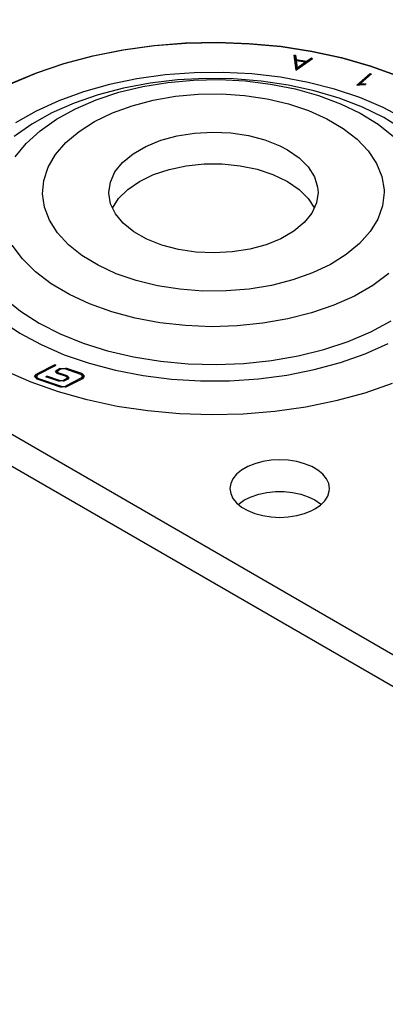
# Model space of a CAD drawing. Header units: inches. Extents: x 3 to 351, y 4 to 271.
# Tile 162 of 256: x 16.167 to 17.093, y 217.545 to 220.037. Entities that reach past the tile are written whole.
import ezdxf

# ---------------------------------------------------------------- set-up
doc = ezdxf.new("R2010")
doc.units = ezdxf.units.IN
doc.header["$LTSCALE"] = 0.5
doc.header["$MEASUREMENT"] = 0
doc.layers.add('STR_1', color=7, linetype='Continuous')

msp = doc.modelspace()

# ---------------------------------------------------------------- linework, layer by layer
at = {"layer": 'STR_1', "color": 30, "linetype": 'Continuous'}
for p, q in [((26.2568, 213.15), (5.4856, 225.1422)), ((5.4856, 225.0622), (26.2568, 213.07)), ((16.5074, 219.972), (16.5875, 219.9783)), ((16.5875, 219.9783), (16.6683, 219.98)), ((16.5886, 219.9777), (16.6694, 219.9793)), ((16.6683, 219.98), (16.7489, 219.9771)), ((16.6694, 219.9793), (16.75, 219.9763)), ((16.3525, 219.9459), (16.4288, 219.9611)), ((16.3535, 219.9454), (16.4299, 219.9606)), ((16.4288, 219.9611), (16.5074, 219.972)), ((16.4299, 219.9606), (16.5085, 219.9714)), ((16.5085, 219.9714), (16.5886, 219.9777)), ((16.7489, 219.9771), (16.8287, 219.9696)), ((16.75, 219.9763), (16.8298, 219.9688)), ((16.8287, 219.9696), (16.9068, 219.9576)), ((16.8298, 219.9688), (16.9078, 219.9567)), ((16.9068, 219.9576), (16.9825, 219.9412)), ((16.9078, 219.9567), (16.9835, 219.9403)), ((16.2791, 219.9263), (16.3525, 219.9459)), ((16.2801, 219.9259), (16.3535, 219.9454)), ((16.8619, 219.947), (16.8658, 219.9471)), ((16.8619, 219.947), (16.8667, 219.9096)), ((16.8658, 219.9439), (16.8623, 219.9438)), ((16.8658, 219.9471), (16.8672, 219.9363)), ((16.8658, 219.9471), (16.8658, 219.9439)), ((16.8672, 219.9331), (16.8658, 219.9439)), ((16.8667, 219.9096), (16.9091, 219.9388)), ((16.8672, 219.9363), (16.8937, 219.9317)), ((16.8672, 219.9363), (16.8672, 219.9331)), ((16.8675, 219.9331), (16.8672, 219.9331)), ((16.8675, 219.9341), (16.8699, 219.9153)), ((16.8675, 219.9341), (16.8675, 219.9308)), ((16.8675, 219.9341), (16.8912, 219.93)), ((16.8699, 219.9121), (16.8675, 219.9308)), ((16.8699, 219.9153), (16.8912, 219.93)), ((16.8912, 219.93), (16.8912, 219.9267)), ((16.8937, 219.9285), (16.8912, 219.929)), ((16.8937, 219.9317), (16.906, 219.9402)), ((16.906, 219.9369), (16.8937, 219.9285)), ((16.8937, 219.9317), (16.8937, 219.9285)), ((16.906, 219.9402), (16.9091, 219.9388)), ((16.906, 219.9402), (16.906, 219.9369)), ((16.9063, 219.9368), (16.906, 219.9369)), ((16.9825, 219.9412), (17.0549, 219.9206)), ((16.9835, 219.9403), (17.0559, 219.9196)), ((16.2095, 219.9027), (16.2791, 219.9263)), ((16.2104, 219.9023), (16.2801, 219.9259)), ((16.8912, 219.9267), (16.8699, 219.9121)), ((16.8699, 219.9153), (16.8699, 219.9121)), ((17.0549, 219.9206), (17.1235, 219.8959)), ((17.0559, 219.9196), (17.1244, 219.8949)), ((16.1442, 219.8751), (16.2095, 219.9027)), ((16.145, 219.8748), (16.2104, 219.9023)), ((17.0213, 219.8713), (17.0546, 219.9009)), ((17.0546, 219.8977), (17.0255, 219.8718)), ((17.0296, 219.8745), (17.058, 219.8997)), ((17.0546, 219.9009), (17.058, 219.8997)), ((17.0546, 219.9009), (17.0546, 219.8977)), ((17.0554, 219.8974), (17.0546, 219.8977)), ((17.0213, 219.8713), (17.0374, 219.8732)), ((17.0296, 219.8745), (17.0371, 219.8754)), ((17.0296, 219.8745), (17.0296, 219.8723)), ((17.0371, 219.8754), (17.0438, 219.875)), ((17.0371, 219.8754), (17.0371, 219.8732)), ((17.0374, 219.8732), (17.0435, 219.8728)), ((17.0438, 219.875), (17.0435, 219.8728)), ((16.4868, 219.7164), (16.5244, 219.7317)), ((16.5244, 219.7317), (16.566, 219.7431)), ((16.566, 219.7431), (16.6103, 219.7501)), ((16.6103, 219.7501), (16.6561, 219.7526)), ((16.6561, 219.7526), (16.702, 219.7504)), ((16.702, 219.7504), (16.7465, 219.7438)), ((16.7465, 219.7438), (16.7883, 219.7327)), ((16.7883, 219.7327), (16.8263, 219.7177)), ((16.4544, 219.6976), (16.4868, 219.7164)), ((16.8263, 219.7177), (16.8452, 219.7078)), ((16.8452, 219.7078), (16.8748, 219.6874)), ((16.4281, 219.6758), (16.4544, 219.6976)), ((16.8748, 219.6874), (16.8979, 219.6644)), ((16.4087, 219.6517), (16.4281, 219.6758)), ((16.5058, 219.6449), (16.5457, 219.6582)), ((16.5457, 219.6582), (16.5889, 219.6673)), ((16.5889, 219.6673), (16.6342, 219.6719)), ((16.6342, 219.6719), (16.6802, 219.672)), ((16.6802, 219.672), (16.7255, 219.6675)), ((16.7255, 219.6675), (16.7688, 219.6585)), ((16.7688, 219.6585), (16.8087, 219.6453)), ((16.8979, 219.6644), (16.9137, 219.6395)), ((16.3969, 219.626), (16.4087, 219.6517)), ((16.4706, 219.6278), (16.5058, 219.6449)), ((16.8087, 219.6453), (16.8441, 219.6284)), ((16.9137, 219.6395), (16.9218, 219.6134)), ((16.3929, 219.5996), (16.3969, 219.626)), ((16.4179, 219.5845), (16.441, 219.6075)), ((16.441, 219.6075), (16.4706, 219.6278)), ((16.8441, 219.6284), (16.8452, 219.6277)), ((16.8452, 219.6277), (16.8748, 219.6074)), ((16.8748, 219.6074), (16.8979, 219.5844)), ((16.9218, 219.6134), (16.9229, 219.5996)), ((16.3929, 219.5976), (16.3929, 219.5996)), ((16.3975, 219.5711), (16.3929, 219.5976)), ((16.4021, 219.5596), (16.4179, 219.5845)), ((16.8979, 219.5844), (16.9136, 219.5596)), ((16.9229, 219.5996), (16.9189, 219.5731)), ((16.4099, 219.5456), (16.3975, 219.5711)), ((16.9189, 219.5731), (16.907, 219.5475)), ((16.4298, 219.5216), (16.4099, 219.5456)), ((16.907, 219.5475), (16.8876, 219.5234)), ((16.4566, 219.5), (16.4298, 219.5216)), ((16.8876, 219.5234), (16.8614, 219.5016)), ((16.4895, 219.4815), (16.4566, 219.5)), ((16.5274, 219.4664), (16.4895, 219.4815)), ((16.8289, 219.4827), (16.7914, 219.4674)), ((16.8614, 219.5016), (16.8289, 219.4827)), ((16.5692, 219.4554), (16.5274, 219.4664)), ((16.6138, 219.4487), (16.5692, 219.4554)), ((16.7498, 219.4561), (16.7054, 219.4491)), ((16.7914, 219.4674), (16.7498, 219.4561)), ((16.6596, 219.4466), (16.6138, 219.4487)), ((16.7054, 219.4491), (16.6596, 219.4466)), ((16.2563, 219.1638), (16.2098, 219.1397)), ((16.2588, 219.162), (16.2123, 219.1379)), ((16.2588, 219.162), (16.2563, 219.1638)), ((16.2563, 219.1638), (16.2563, 219.1607)), ((16.1965, 219.1192), (16.1321, 219.1475)), ((16.2051, 219.1336), (16.2098, 219.1397)), ((16.2113, 219.127), (16.2051, 219.1336)), ((16.2098, 219.1365), (16.2054, 219.132)), ((16.2123, 219.1379), (16.209, 219.1337)), ((16.209, 219.1337), (16.2133, 219.1291)), ((16.209, 219.1337), (16.209, 219.1305)), ((16.2111, 219.1372), (16.2098, 219.1365)), ((16.2339, 219.1329), (16.2359, 219.135)), ((16.2663, 219.1217), (16.2339, 219.1329)), ((16.2683, 219.1238), (16.2359, 219.135)), ((16.2359, 219.135), (16.2359, 219.1322)), ((16.2582, 219.1461), (16.2615, 219.1503)), ((16.2626, 219.1415), (16.2582, 219.1461)), ((16.2615, 219.1471), (16.2586, 219.1445)), ((16.2692, 219.1543), (16.2615, 219.1503)), ((16.2632, 219.148), (16.2615, 219.1471)), ((16.264, 219.1485), (16.2622, 219.1461)), ((16.2622, 219.1461), (16.2646, 219.1436)), ((16.2622, 219.1461), (16.2622, 219.1429)), ((16.2627, 219.1416), (16.2622, 219.1429)), ((16.2858, 219.1335), (16.2626, 219.1415)), ((16.2629, 219.1414), (16.2627, 219.1416)), ((16.2717, 219.1525), (16.264, 219.1485)), ((16.2879, 219.1356), (16.2646, 219.1436)), ((16.2692, 219.1543), (16.2839, 219.1553)), ((16.2819, 219.1532), (16.2717, 219.1525)), ((16.3226, 219.1391), (16.2819, 219.1532)), ((16.3246, 219.1412), (16.2839, 219.1553)), ((16.2882, 219.1309), (16.2858, 219.1335)), ((16.2864, 219.1286), (16.2882, 219.1309)), ((16.2879, 219.1324), (16.2875, 219.1325)), ((16.2879, 219.1356), (16.2922, 219.131)), ((16.2918, 219.1294), (16.2879, 219.1324)), ((16.2882, 219.1277), (16.2882, 219.1309)), ((16.2922, 219.131), (16.2889, 219.1268)), ((16.3269, 219.1345), (16.3226, 219.1391)), ((16.3236, 219.1302), (16.3269, 219.1345)), ((16.3246, 219.1412), (16.3308, 219.1346)), ((16.3269, 219.1313), (16.3247, 219.1277)), ((16.3306, 219.133), (16.325, 219.1378)), ((16.3308, 219.1346), (16.3261, 219.1284)), ((16.3269, 219.1313), (16.3269, 219.1345)), ((16.2653, 219.0948), (16.1965, 219.1192)), ((16.2109, 219.1272), (16.209, 219.1305)), ((16.2709, 219.1065), (16.2113, 219.127)), ((16.2729, 219.1086), (16.2133, 219.1291)), ((16.281, 219.1227), (16.2663, 219.1217)), ((16.2683, 219.1238), (16.2785, 219.1245)), ((16.2855, 219.1075), (16.2709, 219.1065)), ((16.2729, 219.1086), (16.283, 219.1093)), ((16.2864, 219.1286), (16.2785, 219.1245)), ((16.2889, 219.1268), (16.281, 219.1227)), ((16.3236, 219.1302), (16.283, 219.1093)), ((16.3261, 219.1284), (16.2855, 219.1075)), ((16.2882, 219.1277), (16.2872, 219.1259)), ((17.1106, 219.1159), (17.0412, 219.092)), ((16.3381, 219.0745), (16.2653, 219.0948)), ((17.0412, 219.092), (16.9681, 219.0721)), ((16.4139, 219.0583), (16.3381, 219.0745)), ((16.4921, 219.0466), (16.4139, 219.0583)), ((16.8919, 219.0566), (16.8134, 219.0454)), ((16.9681, 219.0721), (16.8919, 219.0566)), ((16.572, 219.0394), (16.4921, 219.0466)), ((16.6527, 219.0368), (16.572, 219.0394)), ((16.7334, 219.0388), (16.6527, 219.0368)), ((16.8134, 219.0454), (16.7334, 219.0388)), ((16.7628, 218.9131), (16.7448, 218.9059)), ((16.7827, 218.9185), (16.7628, 218.9131)), ((16.8039, 218.9218), (16.7827, 218.9185)), ((16.8258, 218.9229), (16.8039, 218.9218)), ((16.8477, 218.9218), (16.8258, 218.9229)), ((16.8689, 218.9185), (16.8477, 218.9218)), ((16.8888, 218.9131), (16.8689, 218.9185)), ((16.9068, 218.9059), (16.8888, 218.9131)), ((16.7167, 218.8865), (16.7074, 218.875)), ((16.7293, 218.8969), (16.7167, 218.8865)), ((16.7448, 218.9059), (16.7293, 218.8969)), ((16.9223, 218.8969), (16.9068, 218.9059)), ((16.9349, 218.8865), (16.9223, 218.8969)), ((16.9442, 218.875), (16.9349, 218.8865)), ((16.7017, 218.8628), (16.6998, 218.8501)), ((16.7074, 218.875), (16.7017, 218.8628)), ((16.9499, 218.8628), (16.9442, 218.875)), ((16.9518, 218.8501), (16.9499, 218.8628)), ((16.6998, 218.8501), (16.7017, 218.8375)), ((16.7017, 218.8375), (16.7074, 218.8253)), ((16.7535, 218.8297), (16.7726, 218.8361)), ((16.7726, 218.8361), (16.7932, 218.8404)), ((16.7932, 218.8404), (16.8148, 218.8426)), ((16.8148, 218.8426), (16.8368, 218.8426)), ((16.8368, 218.8426), (16.8584, 218.8404)), ((16.8584, 218.8404), (16.8791, 218.8361)), ((16.8791, 218.8361), (16.8981, 218.8297)), ((16.9475, 218.8313), (16.9513, 218.8438)), ((16.9513, 218.8438), (16.9518, 218.8501)), ((16.7074, 218.8253), (16.7167, 218.8138)), ((16.7167, 218.8138), (16.7293, 218.8034)), ((16.7206, 218.8101), (16.7342, 218.8201)), ((16.7342, 218.8201), (16.7367, 218.8216)), ((16.7367, 218.8216), (16.7535, 218.8297)), ((16.8981, 218.8297), (16.9149, 218.8216)), ((16.9149, 218.8216), (16.929, 218.8119)), ((16.9149, 218.7987), (16.929, 218.8084)), ((16.929, 218.8084), (16.94, 218.8194)), ((16.929, 218.8119), (16.931, 218.8101)), ((16.94, 218.8194), (16.9475, 218.8313)), ((16.7293, 218.8034), (16.7448, 218.7944)), ((16.7448, 218.7944), (16.7628, 218.7871)), ((16.7628, 218.7871), (16.7827, 218.7818)), ((16.7827, 218.7818), (16.8039, 218.7785)), ((16.8477, 218.7785), (16.8689, 218.7818)), ((16.8689, 218.7818), (16.8888, 218.7871)), ((16.8888, 218.7871), (16.9068, 218.7944)), ((16.9068, 218.7944), (16.9149, 218.7987)), ((16.8039, 218.7785), (16.8258, 218.7774)), ((16.8258, 218.7774), (16.8477, 218.7785))]:
    msp.add_line(p, q, dxfattribs=at)
at = {"layer": 'STR_1', "color": 96, "linetype": 'Continuous'}
for p, q in [((16.6823, 219.9036), (16.6088, 219.9028)), ((16.7556, 219.8997), (16.6823, 219.9036)), ((16.4643, 219.8875), (16.3951, 219.8732)), ((16.5359, 219.8974), (16.4643, 219.8875)), ((16.479, 219.8679), (16.5423, 219.8783)), ((16.5672, 219.8847), (16.4978, 219.8765)), ((16.6088, 219.9028), (16.5359, 219.8974)), ((16.5423, 219.8783), (16.6073, 219.8841)), ((16.6377, 219.8883), (16.5672, 219.8847)), ((16.6073, 219.8841), (16.6731, 219.8853)), ((16.7085, 219.8873), (16.6377, 219.8883)), ((16.6731, 219.8853), (16.7386, 219.882)), ((16.7786, 219.8817), (16.7085, 219.8873)), ((16.7386, 219.882), (16.8029, 219.874)), ((16.8277, 219.8913), (16.7556, 219.8997)), ((16.8472, 219.8716), (16.7786, 219.8817)), ((16.8978, 219.8784), (16.8277, 219.8913)), ((16.965, 219.8612), (16.8978, 219.8784)), ((16.329, 219.8546), (16.2668, 219.8319)), ((16.3951, 219.8732), (16.329, 219.8546)), ((16.3612, 219.8344), (16.4183, 219.8532)), ((16.4305, 219.8638), (16.3661, 219.8469)), ((16.4183, 219.8532), (16.479, 219.8679)), ((16.4978, 219.8765), (16.4305, 219.8638)), ((16.8029, 219.874), (16.8651, 219.8617)), ((16.9134, 219.857), (16.8472, 219.8716)), ((16.8651, 219.8617), (16.9243, 219.845)), ((16.9763, 219.8383), (16.9134, 219.857)), ((17.0286, 219.8399), (16.965, 219.8612)), ((16.2668, 219.8319), (16.2091, 219.8056)), ((16.3661, 219.8469), (16.3054, 219.8259)), ((16.3084, 219.8117), (16.3612, 219.8344)), ((16.4518, 219.8192), (16.5053, 219.8333)), ((16.5053, 219.8333), (16.5616, 219.8431)), ((16.5616, 219.8431), (16.6197, 219.8484)), ((16.6197, 219.8484), (16.6785, 219.8491)), ((16.6785, 219.8491), (16.7369, 219.8452)), ((16.7369, 219.8452), (16.7938, 219.8367)), ((16.7938, 219.8367), (16.8483, 219.8239)), ((16.9243, 219.845), (16.9795, 219.8243)), ((17.0352, 219.8156), (16.9763, 219.8383)), ((17.0879, 219.8148), (17.0286, 219.8399)), ((16.2091, 219.8056), (16.1568, 219.7757)), ((16.3054, 219.8259), (16.2491, 219.801)), ((16.2608, 219.7854), (16.3084, 219.8117)), ((16.4021, 219.8011), (16.4518, 219.8192)), ((16.8483, 219.8239), (16.8992, 219.8069)), ((16.8992, 219.8069), (16.9456, 219.7861)), ((16.9795, 219.8243), (17.03, 219.8)), ((17.0892, 219.7892), (17.0352, 219.8156)), ((17.142, 219.7861), (17.0879, 219.8148)), ((16.2491, 219.801), (16.1981, 219.7727)), ((16.2191, 219.7561), (16.2608, 219.7854)), ((16.3178, 219.754), (16.3572, 219.7792)), ((16.3572, 219.7792), (16.4021, 219.8011)), ((16.9456, 219.7861), (16.9868, 219.7619)), ((17.03, 219.8), (17.075, 219.7723)), ((17.1378, 219.7594), (17.0892, 219.7892)), ((16.1981, 219.7727), (16.153, 219.7412)), ((16.1838, 219.724), (16.2191, 219.7561)), ((16.2846, 219.726), (16.3178, 219.754)), ((16.9868, 219.7619), (17.0219, 219.7346)), ((17.075, 219.7723), (17.1138, 219.7416)), ((17.0219, 219.7346), (17.0502, 219.7049)), ((16.1555, 219.6897), (16.1838, 219.724)), ((16.2584, 219.6956), (16.2846, 219.726)), ((17.0502, 219.7049), (17.0713, 219.6732)), ((16.2395, 219.6634), (16.2584, 219.6956)), ((16.2284, 219.6301), (16.2395, 219.6634)), ((17.0713, 219.6732), (17.0848, 219.6402)), ((16.2252, 219.5962), (16.2284, 219.6301)), ((17.0848, 219.6402), (17.0904, 219.6064)), ((17.0904, 219.6064), (17.0906, 219.5996)), ((16.23, 219.5624), (16.2252, 219.5962)), ((17.0906, 219.5996), (17.0866, 219.5657)), ((16.2427, 219.5292), (16.23, 219.5624)), ((17.0866, 219.5657), (17.0746, 219.5325)), ((16.2631, 219.4974), (16.2427, 219.5292)), ((17.0746, 219.5325), (17.055, 219.5005)), ((16.2907, 219.4674), (16.2631, 219.4974)), ((17.055, 219.5005), (17.0281, 219.4703)), ((16.1743, 219.4318), (16.1483, 219.4667)), ((16.3251, 219.4399), (16.2907, 219.4674)), ((17.0281, 219.4703), (16.9943, 219.4425)), ((16.2075, 219.399), (16.1743, 219.4318)), ((16.3657, 219.4153), (16.3251, 219.4399)), ((16.9943, 219.4425), (16.9543, 219.4176)), ((16.4117, 219.3941), (16.3657, 219.4153)), ((16.9543, 219.4176), (16.9088, 219.3961)), ((16.2473, 219.3688), (16.2075, 219.399)), ((16.4622, 219.3768), (16.4117, 219.3941)), ((16.9088, 219.3961), (16.8587, 219.3783)), ((17.1025, 219.3942), (17.0617, 219.3644)), ((16.2932, 219.3415), (16.2473, 219.3688)), ((16.5163, 219.3635), (16.4622, 219.3768)), ((16.5731, 219.3546), (16.5163, 219.3635)), ((16.7484, 219.3553), (16.6902, 219.3505)), ((16.8049, 219.3646), (16.7484, 219.3553)), ((16.8587, 219.3783), (16.8049, 219.3646)), ((17.0617, 219.3644), (17.015, 219.3376)), ((16.1282, 219.3326), (16.1694, 219.2994)), ((16.3444, 219.3177), (16.2932, 219.3415)), ((16.6314, 219.3502), (16.5731, 219.3546)), ((16.6902, 219.3505), (16.6314, 219.3502)), ((17.015, 219.3376), (16.963, 219.3144)), ((16.4003, 219.2976), (16.3444, 219.3177)), ((16.963, 219.3144), (16.9065, 219.2949)), ((16.1694, 219.2994), (16.2168, 219.2691)), ((16.46, 219.2816), (16.4003, 219.2976)), ((16.5226, 219.2699), (16.46, 219.2816)), ((16.9065, 219.2949), (16.8463, 219.2796)), ((16.1202, 219.276), (16.168, 219.2437)), ((16.2168, 219.2691), (16.2699, 219.242)), ((16.5872, 219.2627), (16.5226, 219.2699)), ((16.6528, 219.26), (16.5872, 219.2627)), ((16.7185, 219.262), (16.6528, 219.26)), ((16.7833, 219.2685), (16.7185, 219.262)), ((16.8463, 219.2796), (16.7833, 219.2685)), ((17.0563, 219.2469), (17.1083, 219.2746)), ((16.168, 219.2437), (16.2216, 219.2146)), ((16.2699, 219.242), (16.3279, 219.2186)), ((16.9992, 219.2227), (17.0563, 219.2469)), ((16.2216, 219.2146), (16.2803, 219.189)), ((16.3279, 219.2186), (16.3901, 219.1991)), ((16.9377, 219.2024), (16.9992, 219.2227)), ((17.0422, 219.1917), (17.1004, 219.2177)), ((16.2803, 219.189), (16.3434, 219.1673)), ((16.3901, 219.1991), (16.4557, 219.1837)), ((16.4557, 219.1837), (16.5239, 219.1727)), ((16.8049, 219.1745), (16.8727, 219.1863)), ((16.8727, 219.1863), (16.9377, 219.2024)), ((16.9795, 219.1695), (17.0422, 219.1917)), ((16.3434, 219.1673), (16.4103, 219.1496)), ((16.5239, 219.1727), (16.5939, 219.1663)), ((16.5939, 219.1663), (16.6646, 219.1644)), ((16.6646, 219.1644), (16.7352, 219.1672)), ((16.7352, 219.1672), (16.8049, 219.1745)), ((16.913, 219.1514), (16.9795, 219.1695)), ((16.2098, 219.1397), (16.2098, 219.1365)), ((16.2615, 219.1503), (16.2615, 219.1471)), ((16.2646, 219.1436), (16.2646, 219.1408)), ((16.2692, 219.1543), (16.2692, 219.1512)), ((16.2839, 219.1553), (16.2839, 219.1525)), ((16.2879, 219.1356), (16.2879, 219.1324)), ((16.3246, 219.1412), (16.3246, 219.1381)), ((16.4103, 219.1496), (16.4801, 219.1362)), ((16.4801, 219.1362), (16.552, 219.1273)), ((16.7718, 219.1281), (16.8435, 219.1375)), ((16.8435, 219.1375), (16.913, 219.1514)), ((16.2133, 219.1291), (16.2133, 219.1263)), ((16.2683, 219.1238), (16.2683, 219.1212)), ((16.2729, 219.1086), (16.2729, 219.106)), ((16.2785, 219.1245), (16.2785, 219.1216)), ((16.283, 219.1093), (16.283, 219.1064)), ((16.2864, 219.1286), (16.2864, 219.1255)), ((16.3236, 219.1302), (16.3236, 219.1271)), ((16.552, 219.1273), (16.6252, 219.123)), ((16.6252, 219.123), (16.6987, 219.1232)), ((16.6987, 219.1232), (16.7718, 219.1281))]:
    msp.add_line(p, q, dxfattribs=at)

doc.saveas('drawing.dxf')
